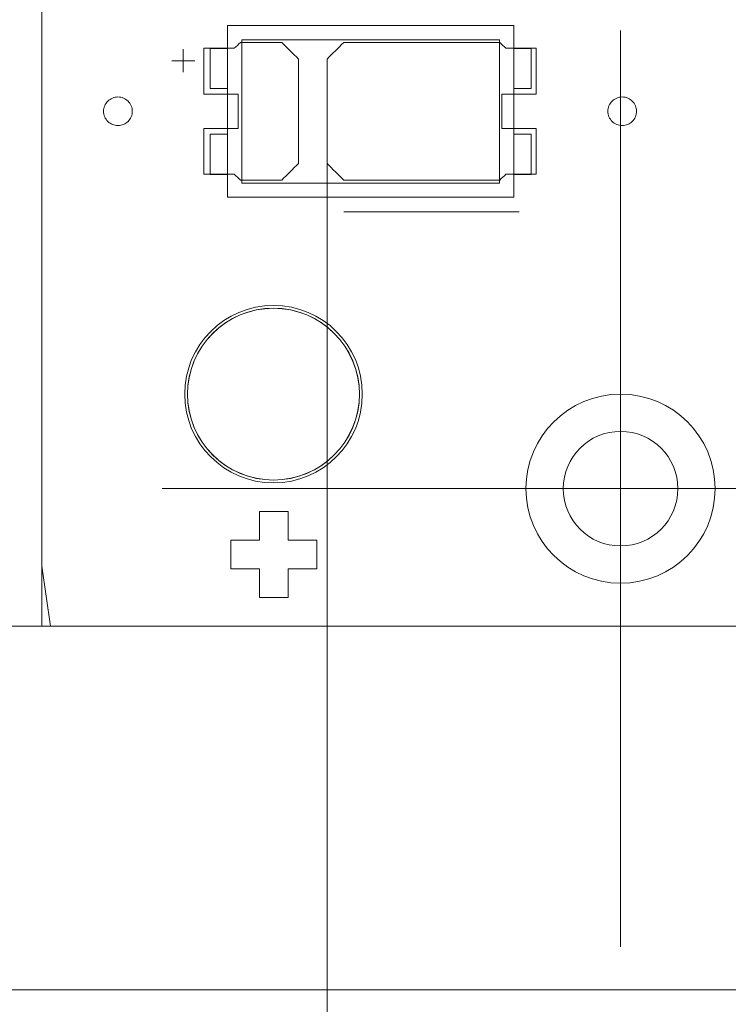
# Model space of a CAD drawing. Header units: inches. Extents: x 513 to 854, y 267 to 501.
# Tile 67 of 214: x 529 to 541, y 444 to 461. Entities that reach past the tile are written whole.
import ezdxf

# ---------------------------------------------------------------- set-up
doc = ezdxf.new("R2010")
doc.units = ezdxf.units.IN
doc.header["$MEASUREMENT"] = 0
for name, pattern in [('AI-Linetype-3', [47.5, 22, -8.5, 8.5, -8.5]), ('AI-Linetype-32', [25.719999, 12.86, -12.86]), ('AI-Linetype-4', [47.5, 22, -8.5, 8.5, -8.5])]:
    doc.linetypes.add(name, pattern=pattern)
doc.layers.add('1', color=7, linetype='Continuous')

# ---------------------------------------------------------------- blocks, each defined once
blk = doc.blocks.new('block 5')
at = {"layer": '1', "color": 8, "lineweight": 18, "true_color": 0x808080}
blk.add_lwpolyline([(522.61, 444.312), (810.31, 444.312)], dxfattribs=at)
blk = doc.blocks.new('block 179')
at = {"layer": '1', "color": 155, "lineweight": 18, "true_color": 0x4c7299}
blk.add_lwpolyline([(531.9, 460.048), (531.9, 460.748)], dxfattribs=at)
blk = doc.blocks.new('block 180')
at = {"layer": '1', "color": 155, "lineweight": 18, "true_color": 0x4c7299}
blk.add_lwpolyline([(537.2, 460.048), (537.5, 460.048)], dxfattribs=at)
blk = doc.blocks.new('block 181')
at = {"layer": '1', "color": 155, "lineweight": 18, "true_color": 0x4c7299}
blk.add_lwpolyline([(531.9, 458.548), (532.2, 458.548)], dxfattribs=at)
blk = doc.blocks.new('block 182')
at = {"layer": '1', "color": 155, "lineweight": 18, "true_color": 0x4c7299}
blk.add_lwpolyline([(532.2, 460.048), (531.9, 460.048)], dxfattribs=at)
blk = doc.blocks.new('block 183')
at = {"layer": '1', "color": 155, "lineweight": 18, "true_color": 0x4c7299}
blk.add_lwpolyline([(537.5, 458.548), (537.2, 458.548)], dxfattribs=at)
blk = doc.blocks.new('block 184')
at = {"layer": '1', "color": 155, "lineweight": 18, "true_color": 0x4c7299}
blk.add_lwpolyline([(532.2, 459.248), (531.9, 459.248)], dxfattribs=at)
blk = doc.blocks.new('block 354')
at = {"layer": '1', "color": 155, "lineweight": 18, "true_color": 0x4c7299}
blk.add_lwpolyline([(537.2, 459.248), (537.5, 459.248)], dxfattribs=at)
blk = doc.blocks.new('block 388')
at = {"layer": '1', "color": 155, "lineweight": 18, "true_color": 0x4c7299}
blk.add_lwpolyline([(532.45, 460.898), (536.95, 460.898)], dxfattribs=at)
blk = doc.blocks.new('block 389')
at = {"layer": '1', "color": 155, "lineweight": 18, "true_color": 0x4c7299}
blk.add_lwpolyline([(536.95, 458.398), (532.45, 458.398)], dxfattribs=at)
blk = doc.blocks.new('block 390')
at = {"layer": '1', "color": 155, "lineweight": 18, "true_color": 0x4c7299}
blk.add_lwpolyline([(537.2, 458.148), (537.2, 461.148)], dxfattribs=at)
blk = doc.blocks.new('block 391')
at = {"layer": '1', "color": 155, "lineweight": 18, "true_color": 0x4c7299}
blk.add_lwpolyline([(536.95, 460.898), (536.95, 458.398)], dxfattribs=at)
blk = doc.blocks.new('block 392')
at = {"layer": '1', "color": 155, "lineweight": 18, "true_color": 0x4c7299}
blk.add_lwpolyline([(537.2, 461.148), (532.2, 461.148)], dxfattribs=at)
blk = doc.blocks.new('block 393')
at = {"layer": '1', "color": 155, "lineweight": 18, "true_color": 0x4c7299}
blk.add_lwpolyline([(532.2, 458.148), (537.2, 458.148)], dxfattribs=at)
blk = doc.blocks.new('block 395')
at = {"layer": '1', "color": 155, "lineweight": 18, "true_color": 0x4c7299}
blk.add_lwpolyline([(531.9, 459.248), (531.9, 458.548)], dxfattribs=at)
blk = doc.blocks.new('block 396')
at = {"layer": '1', "color": 155, "lineweight": 18, "true_color": 0x4c7299}
blk.add_lwpolyline([(532.2, 461.148), (532.2, 458.148)], dxfattribs=at)
blk = doc.blocks.new('block 397')
at = {"layer": '1', "color": 155, "lineweight": 18, "true_color": 0x4c7299}
blk.add_lwpolyline([(537.5, 459.248), (537.5, 458.548)], dxfattribs=at)
blk = doc.blocks.new('block 398')
at = {"layer": '1', "color": 155, "lineweight": 18, "true_color": 0x4c7299}
blk.add_lwpolyline([(532.45, 458.398), (532.45, 460.898)], dxfattribs=at)
blk = doc.blocks.new('block 399')
at = {"layer": '1', "color": 155, "lineweight": 18, "true_color": 0x4c7299}
blk.add_lwpolyline([(531.9, 460.748), (532.2, 460.748)], dxfattribs=at)
blk = doc.blocks.new('block 400')
at = {"layer": '1', "color": 155, "lineweight": 18, "true_color": 0x4c7299}
blk.add_lwpolyline([(537.5, 460.048), (537.5, 460.748)], dxfattribs=at)
blk = doc.blocks.new('block 564')
at = {"layer": '1', "color": 155, "lineweight": 18, "true_color": 0x4c7299}
blk.add_lwpolyline([(537.5, 460.748), (537.2, 460.748)], dxfattribs=at)
blk = doc.blocks.new('block 1350')
at = {"layer": '1', "color": 18, "lineweight": 13, "true_color": 0x4c0000}
blk.add_lwpolyline([(528.96, 450.662), (528.96, 468.66)], dxfattribs=at)
blk = doc.blocks.new('block 1355')
at = {"layer": '1', "color": 18, "lineweight": 13, "true_color": 0x4c0000}
blk.add_lwpolyline([(528.96, 450.662), (528.96, 468.66)], dxfattribs=at)
blk = doc.blocks.new('block 1392')
at = {"layer": '1', "color": 18, "lineweight": 13, "true_color": 0x4c0000}
blk.add_lwpolyline([(543.838, 450.662), (528.96, 450.662)], dxfattribs=at)
blk = doc.blocks.new('block 1396')
at = {"layer": '1', "color": 18, "lineweight": 13, "true_color": 0x4c0000}
blk.add_lwpolyline([(537.289, 457.897), (534.229, 457.897)], dxfattribs=at)
blk = doc.blocks.new('block 1409')
at = {"layer": '1', "color": 18, "lineweight": 13, "true_color": 0x4c0000}
blk.add_lwpolyline([(543.838, 450.662), (528.96, 450.662)], dxfattribs=at)
blk = doc.blocks.new('block 1413')
at = {"layer": '1', "color": 18, "lineweight": 13, "true_color": 0x4c0000}
blk.add_lwpolyline([(537.289, 457.897), (534.229, 457.897)], dxfattribs=at)
blk = doc.blocks.new('block 1503')
at = {"layer": '1', "color": 18, "lineweight": 13, "true_color": 0x4c0000}
blk.add_lwpolyline([(531.229, 460.531), (531.629, 460.531)], dxfattribs=at)
blk = doc.blocks.new('block 1504')
at = {"layer": '1', "color": 18, "lineweight": 13, "true_color": 0x4c0000}
blk.add_lwpolyline([(531.428, 460.332), (531.428, 460.732)], dxfattribs=at)
blk = doc.blocks.new('block 1547')
at = {"layer": '1', "color": 18, "lineweight": 13, "true_color": 0x4c0000}
blk.add_lwpolyline([(531.428, 460.332), (531.428, 460.732)], dxfattribs=at)
blk = doc.blocks.new('block 1569')
at = {"layer": '1', "color": 18, "lineweight": 13, "true_color": 0x4c0000}
blk.add_lwpolyline([(531.229, 460.531), (531.629, 460.531)], dxfattribs=at)
blk = doc.blocks.new('block 4386')
at = {"layer": '1', "color": 8, "linetype": 'AI-Linetype-3', "lineweight": 13, "true_color": 0x808080}
blk.add_lwpolyline([(531.06, 453.062), (547.06, 453.062)], dxfattribs=at)
blk = doc.blocks.new('block 4387')
at = {"layer": '1', "color": 8, "linetype": 'AI-Linetype-4', "lineweight": 13, "true_color": 0x808080}
blk.add_lwpolyline([(539.06, 445.062), (539.06, 461.062)], dxfattribs=at)
blk = doc.blocks.new('block 4415')
at = {"layer": '1', "color": 193, "linetype": 'AI-Linetype-32', "lineweight": 18, "true_color": 0x9966cc}
blk.add_lwpolyline([(528.96, 450.662), (520.935, 450.662)], dxfattribs=at)
blk = doc.blocks.new('block 4422')
at = {"layer": '1', "color": 155, "lineweight": 18, "true_color": 0x4c7299}
blk.add_open_spline([(538.06, 453.062), (538.06, 453.614), (538.508, 454.062), (539.06, 454.062), (539.613, 454.062), (540.06, 453.614), (540.06, 453.062), (540.06, 452.509), (539.613, 452.062), (539.06, 452.062), (538.508, 452.062), (538.06, 452.509), (538.06, 453.062)], degree=3, knots=[0, 0, 0, 0, 1, 1, 1, 2, 2, 2, 3, 3, 3, 4, 4, 4, 4], dxfattribs=at)
blk = doc.blocks.new('block 4469')
at = {"layer": '1', "color": 18, "lineweight": 18, "true_color": 0x4c0000}
blk.add_open_spline([(531.504, 454.712), (531.504, 455.54), (532.175, 456.212), (533.004, 456.212), (533.832, 456.212), (534.504, 455.54), (534.504, 454.712), (534.504, 453.883), (533.832, 453.212), (533.004, 453.212), (532.175, 453.212), (531.504, 453.883), (531.504, 454.712)], degree=3, knots=[0, 0, 0, 0, 1, 1, 1, 2, 2, 2, 3, 3, 3, 4, 4, 4, 4], dxfattribs=at)
blk = doc.blocks.new('block 4470')
at = {"layer": '1', "color": 18, "lineweight": 18, "true_color": 0x4c0000}
blk.add_open_spline([(531.454, 454.712), (531.454, 455.568), (532.148, 456.262), (533.004, 456.262), (533.86, 456.262), (534.554, 455.568), (534.554, 454.712), (534.554, 453.856), (533.86, 453.162), (533.004, 453.162), (532.148, 453.162), (531.454, 453.856), (531.454, 454.712)], degree=3, knots=[0, 0, 0, 0, 1, 1, 1, 2, 2, 2, 3, 3, 3, 4, 4, 4, 4], dxfattribs=at)
blk = doc.blocks.new('block 4471')
at = {"layer": '1', "color": 18, "lineweight": 18, "true_color": 0x4c0000}
blk.add_open_spline([(538.06, 453.062), (538.06, 453.614), (538.508, 454.062), (539.06, 454.062), (539.613, 454.062), (540.06, 453.614), (540.06, 453.062), (540.06, 452.509), (539.613, 452.062), (539.06, 452.062), (538.508, 452.062), (538.06, 452.509), (538.06, 453.062)], degree=3, knots=[0, 0, 0, 0, 1, 1, 1, 2, 2, 2, 3, 3, 3, 4, 4, 4, 4], dxfattribs=at)
blk = doc.blocks.new('block 4472')
at = {"layer": '1', "color": 18, "lineweight": 18, "true_color": 0x4c0000}
blk.add_open_spline([(537.41, 453.062), (537.41, 453.973), (538.149, 454.712), (539.06, 454.712), (539.972, 454.712), (540.71, 453.973), (540.71, 453.062), (540.71, 452.15), (539.972, 451.412), (539.06, 451.412), (538.149, 451.412), (537.41, 452.15), (537.41, 453.062)], degree=3, knots=[0, 0, 0, 0, 1, 1, 1, 2, 2, 2, 3, 3, 3, 4, 4, 4, 4], dxfattribs=at)
blk = doc.blocks.new('block 4473')
at = {"layer": '1', "color": 18, "lineweight": 13, "true_color": 0x4c0000}
blk.add_open_spline([(538.06, 453.062), (538.06, 453.614), (538.508, 454.062), (539.06, 454.062), (539.613, 454.062), (540.06, 453.614), (540.06, 453.062), (540.06, 452.509), (539.613, 452.062), (539.06, 452.062), (538.508, 452.062), (538.06, 452.509), (538.06, 453.062)], degree=3, knots=[0, 0, 0, 0, 1, 1, 1, 2, 2, 2, 3, 3, 3, 4, 4, 4, 4], dxfattribs=at)
blk = doc.blocks.new('block 4474')
at = {"layer": '1', "color": 18, "lineweight": 13, "true_color": 0x4c0000}
blk.add_open_spline([(531.504, 454.712), (531.504, 455.54), (532.175, 456.212), (533.004, 456.212), (533.832, 456.212), (534.504, 455.54), (534.504, 454.712), (534.504, 453.883), (533.832, 453.212), (533.004, 453.212), (532.175, 453.212), (531.504, 453.883), (531.504, 454.712)], degree=3, knots=[0, 0, 0, 0, 1, 1, 1, 2, 2, 2, 3, 3, 3, 4, 4, 4, 4], dxfattribs=at)
blk = doc.blocks.new('block 4475')
at = {"layer": '1', "color": 18, "lineweight": 13, "true_color": 0x4c0000}
blk.add_open_spline([(531.454, 454.712), (531.454, 455.568), (532.148, 456.262), (533.004, 456.262), (533.86, 456.262), (534.554, 455.568), (534.554, 454.712), (534.554, 453.856), (533.86, 453.162), (533.004, 453.162), (532.148, 453.162), (531.454, 453.856), (531.454, 454.712)], degree=3, knots=[0, 0, 0, 0, 1, 1, 1, 2, 2, 2, 3, 3, 3, 4, 4, 4, 4], dxfattribs=at)
blk = doc.blocks.new('block 4476')
at = {"layer": '1', "color": 18, "lineweight": 13, "true_color": 0x4c0000}
blk.add_open_spline([(537.41, 453.062), (537.41, 453.973), (538.149, 454.712), (539.06, 454.712), (539.972, 454.712), (540.71, 453.973), (540.71, 453.062), (540.71, 452.15), (539.972, 451.412), (539.06, 451.412), (538.149, 451.412), (537.41, 452.15), (537.41, 453.062)], degree=3, knots=[0, 0, 0, 0, 1, 1, 1, 2, 2, 2, 3, 3, 3, 4, 4, 4, 4], dxfattribs=at)
blk = doc.blocks.new('block 4912')
at = {"layer": '1', "color": 155, "lineweight": 18, "true_color": 0x4c7299}
blk.add_lwpolyline([(528.96, 450.662), (528.96, 468.66)], dxfattribs=at)
blk = doc.blocks.new('block 4914')
at = {"layer": '1', "color": 155, "lineweight": 18, "true_color": 0x4c7299}
blk.add_lwpolyline([(543.838, 450.662), (528.96, 450.662)], dxfattribs=at)
blk = doc.blocks.new('block 4948')
at = {"layer": '1', "color": 18, "lineweight": 13, "true_color": 0x4c0000}
blk.add_open_spline([(537.589, 459.95), (537.589, 460.217), (537.589, 460.483), (537.589, 460.75), (537.413, 460.75), (537.236, 460.75), (537.059, 460.75), (537.023, 460.783), (536.988, 460.817), (536.952, 460.85), (536.044, 460.85), (535.137, 460.85), (534.229, 460.85), (534.132, 460.754), (534.036, 460.658), (533.939, 460.562), (533.939, 459.954), (533.939, 459.346), (533.939, 458.738), (534.036, 458.642), (534.132, 458.546), (534.229, 458.45), (535.137, 458.45), (536.044, 458.45), (536.952, 458.45), (536.988, 458.483), (537.023, 458.517), (537.059, 458.55), (537.236, 458.55), (537.413, 458.55), (537.589, 458.55), (537.589, 458.817), (537.589, 459.083), (537.589, 459.35), (537.389, 459.35), (537.189, 459.35), (536.989, 459.35), (536.989, 459.55), (536.989, 459.75), (536.989, 459.95), (537.189, 459.95), (537.389, 459.95), (537.589, 459.95)], degree=3, knots=[0, 0, 0, 0, 1, 1, 1, 2, 2, 2, 3, 3, 3, 4, 4, 4, 5, 5, 5, 6, 6, 6, 7, 7, 7, 8, 8, 8, 9, 9, 9, 10, 10, 10, 11, 11, 11, 12, 12, 12, 13, 13, 13, 14, 14, 14, 14], dxfattribs=at)
blk = doc.blocks.new('block 4949')
at = {"layer": '1', "color": 18, "lineweight": 18, "true_color": 0x4c0000}
blk.add_lwpolyline([(553.558, 450.662), (551.158, 450.662), (548.759, 450.662), (548.338, 450.841), (548.313, 451.446), (547.786, 452.588), (546.764, 453.258), (545.504, 453.285), (544.455, 452.66), (543.879, 451.54), (543.838, 450.933), (543.509, 450.662), (542.309, 450.662), (539.91, 450.662), (535.11, 450.662), (530.31, 450.662), (529.11, 450.662), (528.96, 451.711), (528.96, 454.111), (528.96, 463.71)], dxfattribs=at)
blk = doc.blocks.new('block 4950')
at = {"layer": '1', "color": 18, "lineweight": 18, "true_color": 0x4c0000}
blk.add_lwpolyline([(530.039, 459.65), (530.04, 459.674), (530.044, 459.698), (530.05, 459.721), (530.058, 459.745), (530.069, 459.768), (530.082, 459.789), (530.097, 459.809), (530.113, 459.828), (530.132, 459.844), (530.151, 459.858), (530.171, 459.87), (530.193, 459.881), (530.216, 459.889), (530.24, 459.895), (530.264, 459.899), (530.289, 459.9), (530.314, 459.899), (530.339, 459.895), (530.363, 459.889), (530.386, 459.881), (530.408, 459.87), (530.428, 459.858), (530.447, 459.844), (530.465, 459.828), (530.482, 459.809), (530.497, 459.789), (530.51, 459.768), (530.521, 459.745), (530.529, 459.721), (530.535, 459.698), (530.538, 459.674), (530.539, 459.65), (530.538, 459.626), (530.535, 459.602), (530.529, 459.578), (530.521, 459.555), (530.51, 459.532), (530.497, 459.511), (530.482, 459.491), (530.465, 459.472), (530.447, 459.456), (530.428, 459.442), (530.408, 459.429), (530.386, 459.419), (530.363, 459.411), (530.339, 459.405), (530.314, 459.401), (530.289, 459.4), (530.264, 459.401), (530.24, 459.405), (530.216, 459.411), (530.193, 459.419), (530.171, 459.429), (530.151, 459.442), (530.132, 459.456), (530.113, 459.472), (530.097, 459.491), (530.082, 459.511), (530.069, 459.532), (530.058, 459.555), (530.05, 459.578), (530.044, 459.602), (530.04, 459.626), (530.039, 459.65)], dxfattribs=at)
blk = doc.blocks.new('block 4951')
at = {"layer": '1', "color": 18, "lineweight": 18, "true_color": 0x4c0000}
blk.add_lwpolyline([(538.839, 459.65), (538.84, 459.674), (538.844, 459.698), (538.85, 459.721), (538.858, 459.745), (538.869, 459.768), (538.882, 459.789), (538.897, 459.809), (538.913, 459.828), (538.932, 459.844), (538.951, 459.858), (538.971, 459.87), (538.993, 459.881), (539.016, 459.889), (539.04, 459.895), (539.064, 459.899), (539.089, 459.9), (539.114, 459.899), (539.139, 459.895), (539.163, 459.889), (539.186, 459.881), (539.208, 459.87), (539.228, 459.858), (539.247, 459.844), (539.265, 459.828), (539.282, 459.809), (539.297, 459.789), (539.31, 459.768), (539.321, 459.745), (539.329, 459.721), (539.335, 459.698), (539.338, 459.674), (539.339, 459.65), (539.338, 459.626), (539.335, 459.602), (539.329, 459.578), (539.321, 459.555), (539.31, 459.532), (539.297, 459.511), (539.282, 459.491), (539.265, 459.472), (539.247, 459.456), (539.228, 459.442), (539.208, 459.429), (539.186, 459.419), (539.163, 459.411), (539.139, 459.405), (539.114, 459.401), (539.089, 459.4), (539.064, 459.401), (539.04, 459.405), (539.016, 459.411), (538.993, 459.419), (538.971, 459.429), (538.951, 459.442), (538.932, 459.456), (538.913, 459.472), (538.897, 459.491), (538.882, 459.511), (538.869, 459.532), (538.858, 459.555), (538.85, 459.578), (538.844, 459.602), (538.84, 459.626), (538.839, 459.65)], dxfattribs=at)
blk = doc.blocks.new('block 4952')
at = {"layer": '1', "color": 18, "lineweight": 18, "true_color": 0x4c0000}
blk.add_open_spline([(537.589, 459.95), (537.589, 460.217), (537.589, 460.483), (537.589, 460.75), (537.413, 460.75), (537.236, 460.75), (537.059, 460.75), (537.023, 460.783), (536.988, 460.817), (536.952, 460.85), (536.044, 460.85), (535.137, 460.85), (534.229, 460.85), (534.132, 460.754), (534.036, 460.658), (533.939, 460.562), (533.939, 459.954), (533.939, 459.346), (533.939, 458.738), (534.036, 458.642), (534.132, 458.546), (534.229, 458.45), (535.137, 458.45), (536.044, 458.45), (536.952, 458.45), (536.988, 458.483), (537.023, 458.517), (537.059, 458.55), (537.236, 458.55), (537.413, 458.55), (537.589, 458.55), (537.589, 458.817), (537.589, 459.083), (537.589, 459.35), (537.389, 459.35), (537.189, 459.35), (536.989, 459.35), (536.989, 459.55), (536.989, 459.75), (536.989, 459.95), (537.189, 459.95), (537.389, 459.95), (537.589, 459.95)], degree=3, knots=[0, 0, 0, 0, 1, 1, 1, 2, 2, 2, 3, 3, 3, 4, 4, 4, 5, 5, 5, 6, 6, 6, 7, 7, 7, 8, 8, 8, 9, 9, 9, 10, 10, 10, 11, 11, 11, 12, 12, 12, 13, 13, 13, 14, 14, 14, 14], dxfattribs=at)
blk = doc.blocks.new('block 4953')
at = {"layer": '1', "color": 18, "lineweight": 18, "true_color": 0x4c0000}
blk.add_open_spline([(537.589, 459.95), (537.589, 460.217), (537.589, 460.483), (537.589, 460.75), (537.413, 460.75), (537.236, 460.75), (537.059, 460.75), (537.023, 460.783), (536.988, 460.817), (536.952, 460.85), (536.044, 460.85), (535.137, 460.85), (534.229, 460.85), (534.132, 460.754), (534.036, 460.658), (533.939, 460.562), (533.939, 459.954), (533.939, 459.346), (533.939, 458.738), (534.036, 458.642), (534.132, 458.546), (534.229, 458.45), (535.137, 458.45), (536.044, 458.45), (536.952, 458.45), (536.988, 458.483), (537.023, 458.517), (537.059, 458.55), (537.236, 458.55), (537.413, 458.55), (537.589, 458.55), (537.589, 458.817), (537.589, 459.083), (537.589, 459.35), (537.389, 459.35), (537.189, 459.35), (536.989, 459.35), (536.989, 459.55), (536.989, 459.75), (536.989, 459.95), (537.189, 459.95), (537.389, 459.95), (537.589, 459.95)], degree=3, knots=[0, 0, 0, 0, 1, 1, 1, 2, 2, 2, 3, 3, 3, 4, 4, 4, 5, 5, 5, 6, 6, 6, 7, 7, 7, 8, 8, 8, 9, 9, 9, 10, 10, 10, 11, 11, 11, 12, 12, 12, 13, 13, 13, 14, 14, 14, 14], dxfattribs=at)
blk = doc.blocks.new('block 4954')
at = {"layer": '1', "color": 18, "lineweight": 18, "true_color": 0x4c0000}
blk.add_open_spline([(533.15, 460.85), (533.246, 460.754), (533.343, 460.658), (533.439, 460.562), (533.439, 459.954), (533.439, 459.346), (533.439, 458.738), (533.343, 458.642), (533.246, 458.546), (533.15, 458.45), (532.909, 458.45), (532.668, 458.45), (532.427, 458.45), (532.391, 458.483), (532.355, 458.517), (532.32, 458.55), (532.143, 458.55), (531.966, 458.55), (531.789, 458.55), (531.789, 458.817), (531.789, 459.083), (531.789, 459.35), (531.989, 459.35), (532.189, 459.35), (532.389, 459.35), (532.389, 459.55), (532.389, 459.75), (532.389, 459.95), (532.189, 459.95), (531.989, 459.95), (531.789, 459.95), (531.789, 460.217), (531.789, 460.483), (531.789, 460.75), (531.966, 460.75), (532.143, 460.75), (532.32, 460.75), (532.355, 460.783), (532.391, 460.817), (532.427, 460.85), (532.668, 460.85), (532.909, 460.85), (533.15, 460.85)], degree=3, knots=[0, 0, 0, 0, 1, 1, 1, 2, 2, 2, 3, 3, 3, 4, 4, 4, 5, 5, 5, 6, 6, 6, 7, 7, 7, 8, 8, 8, 9, 9, 9, 10, 10, 10, 11, 11, 11, 12, 12, 12, 13, 13, 13, 14, 14, 14, 14], dxfattribs=at)
blk = doc.blocks.new('block 4955')
at = {"layer": '1', "color": 18, "lineweight": 18, "true_color": 0x4c0000}
blk.add_open_spline([(533.15, 460.85), (533.246, 460.754), (533.343, 460.658), (533.439, 460.562), (533.439, 459.954), (533.439, 459.346), (533.439, 458.738), (533.343, 458.642), (533.246, 458.546), (533.15, 458.45), (532.909, 458.45), (532.668, 458.45), (532.427, 458.45), (532.391, 458.483), (532.355, 458.517), (532.32, 458.55), (532.143, 458.55), (531.966, 458.55), (531.789, 458.55), (531.789, 458.817), (531.789, 459.083), (531.789, 459.35), (531.989, 459.35), (532.189, 459.35), (532.389, 459.35), (532.389, 459.55), (532.389, 459.75), (532.389, 459.95), (532.189, 459.95), (531.989, 459.95), (531.789, 459.95), (531.789, 460.217), (531.789, 460.483), (531.789, 460.75), (531.966, 460.75), (532.143, 460.75), (532.32, 460.75), (532.355, 460.783), (532.391, 460.817), (532.427, 460.85), (532.668, 460.85), (532.909, 460.85), (533.15, 460.85)], degree=3, knots=[0, 0, 0, 0, 1, 1, 1, 2, 2, 2, 3, 3, 3, 4, 4, 4, 5, 5, 5, 6, 6, 6, 7, 7, 7, 8, 8, 8, 9, 9, 9, 10, 10, 10, 11, 11, 11, 12, 12, 12, 13, 13, 13, 14, 14, 14, 14], dxfattribs=at)
blk = doc.blocks.new('block 5118')
at = {"layer": '1', "color": 18, "lineweight": 13, "true_color": 0x4c0000}
blk.add_lwpolyline([(538.839, 459.65), (538.84, 459.674), (538.844, 459.698), (538.85, 459.721), (538.858, 459.745), (538.869, 459.768), (538.882, 459.789), (538.897, 459.809), (538.913, 459.828), (538.932, 459.844), (538.951, 459.858), (538.971, 459.87), (538.993, 459.881), (539.016, 459.889), (539.04, 459.895), (539.064, 459.899), (539.089, 459.9), (539.114, 459.899), (539.139, 459.895), (539.163, 459.889), (539.186, 459.881), (539.208, 459.87), (539.228, 459.858), (539.247, 459.844), (539.265, 459.828), (539.282, 459.809), (539.297, 459.789), (539.31, 459.768), (539.321, 459.745), (539.329, 459.721), (539.335, 459.698), (539.338, 459.674), (539.339, 459.65), (539.338, 459.626), (539.335, 459.602), (539.329, 459.578), (539.321, 459.555), (539.31, 459.532), (539.297, 459.511), (539.282, 459.491), (539.265, 459.472), (539.247, 459.456), (539.228, 459.442), (539.208, 459.429), (539.186, 459.419), (539.163, 459.411), (539.139, 459.405), (539.114, 459.401), (539.089, 459.4), (539.064, 459.401), (539.04, 459.405), (539.016, 459.411), (538.993, 459.419), (538.971, 459.429), (538.951, 459.442), (538.932, 459.456), (538.913, 459.472), (538.897, 459.491), (538.882, 459.511), (538.869, 459.532), (538.858, 459.555), (538.85, 459.578), (538.844, 459.602), (538.84, 459.626), (538.839, 459.65)], dxfattribs=at)
blk = doc.blocks.new('block 5141')
at = {"layer": '1', "color": 18, "lineweight": 13, "true_color": 0x4c0000}
blk.add_lwpolyline([(530.039, 459.65), (530.04, 459.674), (530.044, 459.698), (530.05, 459.721), (530.058, 459.745), (530.069, 459.768), (530.082, 459.789), (530.097, 459.809), (530.113, 459.828), (530.132, 459.844), (530.151, 459.858), (530.171, 459.87), (530.193, 459.881), (530.216, 459.889), (530.24, 459.895), (530.264, 459.899), (530.289, 459.9), (530.314, 459.899), (530.339, 459.895), (530.363, 459.889), (530.386, 459.881), (530.408, 459.87), (530.428, 459.858), (530.447, 459.844), (530.465, 459.828), (530.482, 459.809), (530.497, 459.789), (530.51, 459.768), (530.521, 459.745), (530.529, 459.721), (530.535, 459.698), (530.538, 459.674), (530.539, 459.65), (530.538, 459.626), (530.535, 459.602), (530.529, 459.578), (530.521, 459.555), (530.51, 459.532), (530.497, 459.511), (530.482, 459.491), (530.465, 459.472), (530.447, 459.456), (530.428, 459.442), (530.408, 459.429), (530.386, 459.419), (530.363, 459.411), (530.339, 459.405), (530.314, 459.401), (530.289, 459.4), (530.264, 459.401), (530.24, 459.405), (530.216, 459.411), (530.193, 459.419), (530.171, 459.429), (530.151, 459.442), (530.132, 459.456), (530.113, 459.472), (530.097, 459.491), (530.082, 459.511), (530.069, 459.532), (530.058, 459.555), (530.05, 459.578), (530.044, 459.602), (530.04, 459.626), (530.039, 459.65)], dxfattribs=at)
blk = doc.blocks.new('block 5164')
at = {"layer": '1', "color": 18, "lineweight": 13, "true_color": 0x4c0000}
blk.add_lwpolyline([(553.558, 450.662), (551.158, 450.662), (548.759, 450.662), (548.338, 450.841), (548.313, 451.446), (547.786, 452.588), (546.764, 453.258), (545.504, 453.285), (544.455, 452.66), (543.879, 451.54), (543.838, 450.933), (543.509, 450.662), (542.309, 450.662), (539.91, 450.662), (535.11, 450.662), (530.31, 450.662), (529.11, 450.662), (528.96, 451.711), (528.96, 454.111), (528.96, 463.71)], dxfattribs=at)
blk = doc.blocks.new('block 5169')
at = {"layer": '1', "color": 18, "lineweight": 13, "true_color": 0x4c0000}
blk.add_open_spline([(533.15, 460.85), (533.246, 460.754), (533.343, 460.658), (533.439, 460.562), (533.439, 459.954), (533.439, 459.346), (533.439, 458.738), (533.343, 458.642), (533.246, 458.546), (533.15, 458.45), (532.909, 458.45), (532.668, 458.45), (532.427, 458.45), (532.391, 458.483), (532.355, 458.517), (532.32, 458.55), (532.143, 458.55), (531.966, 458.55), (531.789, 458.55), (531.789, 458.817), (531.789, 459.083), (531.789, 459.35), (531.989, 459.35), (532.189, 459.35), (532.389, 459.35), (532.389, 459.55), (532.389, 459.75), (532.389, 459.95), (532.189, 459.95), (531.989, 459.95), (531.789, 459.95), (531.789, 460.217), (531.789, 460.483), (531.789, 460.75), (531.966, 460.75), (532.143, 460.75), (532.32, 460.75), (532.355, 460.783), (532.391, 460.817), (532.427, 460.85), (532.668, 460.85), (532.909, 460.85), (533.15, 460.85)], degree=3, knots=[0, 0, 0, 0, 1, 1, 1, 2, 2, 2, 3, 3, 3, 4, 4, 4, 5, 5, 5, 6, 6, 6, 7, 7, 7, 8, 8, 8, 9, 9, 9, 10, 10, 10, 11, 11, 11, 12, 12, 12, 13, 13, 13, 14, 14, 14, 14], dxfattribs=at)
blk = doc.blocks.new('block 5203')
at = {"layer": '1', "color": 18, "lineweight": 13, "true_color": 0x4c0000}
blk.add_open_spline([(537.589, 459.95), (537.589, 460.217), (537.589, 460.483), (537.589, 460.75), (537.413, 460.75), (537.236, 460.75), (537.059, 460.75), (537.023, 460.783), (536.988, 460.817), (536.952, 460.85), (536.044, 460.85), (535.137, 460.85), (534.229, 460.85), (534.132, 460.754), (534.036, 460.658), (533.939, 460.562), (533.939, 459.954), (533.939, 459.346), (533.939, 458.738), (534.036, 458.642), (534.132, 458.546), (534.229, 458.45), (535.137, 458.45), (536.044, 458.45), (536.952, 458.45), (536.988, 458.483), (537.023, 458.517), (537.059, 458.55), (537.236, 458.55), (537.413, 458.55), (537.589, 458.55), (537.589, 458.817), (537.589, 459.083), (537.589, 459.35), (537.389, 459.35), (537.189, 459.35), (536.989, 459.35), (536.989, 459.55), (536.989, 459.75), (536.989, 459.95), (537.189, 459.95), (537.389, 459.95), (537.589, 459.95)], degree=3, knots=[0, 0, 0, 0, 1, 1, 1, 2, 2, 2, 3, 3, 3, 4, 4, 4, 5, 5, 5, 6, 6, 6, 7, 7, 7, 8, 8, 8, 9, 9, 9, 10, 10, 10, 11, 11, 11, 12, 12, 12, 13, 13, 13, 14, 14, 14, 14], dxfattribs=at)
blk = doc.blocks.new('block 5224')
at = {"layer": '1', "color": 18, "lineweight": 13, "true_color": 0x4c0000}
blk.add_open_spline([(533.15, 460.85), (533.246, 460.754), (533.343, 460.658), (533.439, 460.562), (533.439, 459.954), (533.439, 459.346), (533.439, 458.738), (533.343, 458.642), (533.246, 458.546), (533.15, 458.45), (532.909, 458.45), (532.668, 458.45), (532.427, 458.45), (532.391, 458.483), (532.355, 458.517), (532.32, 458.55), (532.143, 458.55), (531.966, 458.55), (531.789, 458.55), (531.789, 458.817), (531.789, 459.083), (531.789, 459.35), (531.989, 459.35), (532.189, 459.35), (532.389, 459.35), (532.389, 459.55), (532.389, 459.75), (532.389, 459.95), (532.189, 459.95), (531.989, 459.95), (531.789, 459.95), (531.789, 460.217), (531.789, 460.483), (531.789, 460.75), (531.966, 460.75), (532.143, 460.75), (532.32, 460.75), (532.355, 460.783), (532.391, 460.817), (532.427, 460.85), (532.668, 460.85), (532.909, 460.85), (533.15, 460.85)], degree=3, knots=[0, 0, 0, 0, 1, 1, 1, 2, 2, 2, 3, 3, 3, 4, 4, 4, 5, 5, 5, 6, 6, 6, 7, 7, 7, 8, 8, 8, 9, 9, 9, 10, 10, 10, 11, 11, 11, 12, 12, 12, 13, 13, 13, 14, 14, 14, 14], dxfattribs=at)
blk = doc.blocks.new('block 5308')
at = {"layer": '1', "color": 18, "lineweight": 18, "true_color": 0x4c0000}
blk.add_open_spline([(532.76, 452.662), (532.76, 452.495), (532.76, 452.328), (532.76, 452.162), (532.594, 452.162), (532.427, 452.162), (532.26, 452.162), (532.26, 451.995), (532.26, 451.828), (532.26, 451.662), (532.427, 451.662), (532.594, 451.662), (532.76, 451.662), (532.76, 451.495), (532.76, 451.328), (532.76, 451.162), (532.927, 451.162), (533.094, 451.162), (533.26, 451.162), (533.26, 451.328), (533.26, 451.495), (533.26, 451.662), (533.427, 451.662), (533.594, 451.662), (533.76, 451.662), (533.76, 451.828), (533.76, 451.995), (533.76, 452.162), (533.594, 452.162), (533.427, 452.162), (533.26, 452.162), (533.26, 452.328), (533.26, 452.495), (533.26, 452.662), (533.094, 452.662), (532.927, 452.662), (532.76, 452.662)], degree=3, knots=[0, 0, 0, 0, 1, 1, 1, 2, 2, 2, 3, 3, 3, 4, 4, 4, 5, 5, 5, 6, 6, 6, 7, 7, 7, 8, 8, 8, 9, 9, 9, 10, 10, 10, 11, 11, 11, 12, 12, 12, 12], dxfattribs=at)
blk = doc.blocks.new('block 5317')
at = {"layer": '1', "color": 18, "lineweight": 18, "true_color": 0x4c0000}
blk.add_lwpolyline([(531.504, 454.712), (531.51, 454.854), (531.531, 454.997), (531.566, 455.141), (531.616, 455.282), (531.68, 455.418), (531.758, 455.547), (531.847, 455.667), (531.948, 455.777), (532.057, 455.875), (532.173, 455.961), (532.295, 456.033), (532.424, 456.095), (532.561, 456.145), (532.705, 456.182), (532.853, 456.204), (533.004, 456.212), (533.154, 456.204), (533.302, 456.182), (533.446, 456.145), (533.583, 456.095), (533.712, 456.033), (533.834, 455.961), (533.95, 455.875), (534.059, 455.777), (534.16, 455.667), (534.249, 455.547), (534.327, 455.418), (534.391, 455.282), (534.441, 455.141), (534.476, 454.997), (534.497, 454.854), (534.504, 454.712), (534.497, 454.569), (534.476, 454.426), (534.441, 454.282), (534.391, 454.142), (534.327, 454.005), (534.249, 453.876), (534.16, 453.756), (534.059, 453.646), (533.95, 453.548), (533.834, 453.462), (533.712, 453.39), (533.583, 453.328), (533.446, 453.278), (533.302, 453.242), (533.154, 453.219), (533.004, 453.212), (532.853, 453.219), (532.705, 453.242), (532.561, 453.278), (532.424, 453.328), (532.295, 453.39), (532.173, 453.462), (532.057, 453.548), (531.948, 453.646), (531.847, 453.756), (531.758, 453.876), (531.68, 454.005), (531.616, 454.142), (531.566, 454.282), (531.531, 454.426), (531.51, 454.569), (531.504, 454.712)], dxfattribs=at)
blk = doc.blocks.new('block 5331')
at = {"layer": '1', "color": 18, "lineweight": 13, "true_color": 0x4c0000}
blk.add_open_spline([(532.76, 452.662), (532.76, 452.495), (532.76, 452.328), (532.76, 452.162), (532.594, 452.162), (532.427, 452.162), (532.26, 452.162), (532.26, 451.995), (532.26, 451.828), (532.26, 451.662), (532.427, 451.662), (532.594, 451.662), (532.76, 451.662), (532.76, 451.495), (532.76, 451.328), (532.76, 451.162), (532.927, 451.162), (533.094, 451.162), (533.26, 451.162), (533.26, 451.328), (533.26, 451.495), (533.26, 451.662), (533.427, 451.662), (533.594, 451.662), (533.76, 451.662), (533.76, 451.828), (533.76, 451.995), (533.76, 452.162), (533.594, 452.162), (533.427, 452.162), (533.26, 452.162), (533.26, 452.328), (533.26, 452.495), (533.26, 452.662), (533.094, 452.662), (532.927, 452.662), (532.76, 452.662)], degree=3, knots=[0, 0, 0, 0, 1, 1, 1, 2, 2, 2, 3, 3, 3, 4, 4, 4, 5, 5, 5, 6, 6, 6, 7, 7, 7, 8, 8, 8, 9, 9, 9, 10, 10, 10, 11, 11, 11, 12, 12, 12, 12], dxfattribs=at)
blk = doc.blocks.new('block 5332')
at = {"layer": '1', "color": 18, "lineweight": 13, "true_color": 0x4c0000}
blk.add_lwpolyline([(531.504, 454.712), (531.51, 454.854), (531.531, 454.997), (531.566, 455.141), (531.616, 455.282), (531.68, 455.418), (531.758, 455.547), (531.847, 455.667), (531.948, 455.777), (532.057, 455.875), (532.173, 455.961), (532.295, 456.033), (532.424, 456.095), (532.561, 456.145), (532.705, 456.182), (532.853, 456.204), (533.004, 456.212), (533.154, 456.204), (533.302, 456.182), (533.446, 456.145), (533.583, 456.095), (533.712, 456.033), (533.834, 455.961), (533.95, 455.875), (534.059, 455.777), (534.16, 455.667), (534.249, 455.547), (534.327, 455.418), (534.391, 455.282), (534.441, 455.141), (534.476, 454.997), (534.497, 454.854), (534.504, 454.712), (534.497, 454.569), (534.476, 454.426), (534.441, 454.282), (534.391, 454.142), (534.327, 454.005), (534.249, 453.876), (534.16, 453.756), (534.059, 453.646), (533.95, 453.548), (533.834, 453.462), (533.712, 453.39), (533.583, 453.328), (533.446, 453.278), (533.302, 453.242), (533.154, 453.219), (533.004, 453.212), (532.853, 453.219), (532.705, 453.242), (532.561, 453.278), (532.424, 453.328), (532.295, 453.39), (532.173, 453.462), (532.057, 453.548), (531.948, 453.646), (531.847, 453.756), (531.758, 453.876), (531.68, 454.005), (531.616, 454.142), (531.566, 454.282), (531.531, 454.426), (531.51, 454.569), (531.504, 454.712)], dxfattribs=at)
blk = doc.blocks.new('block 7156')
at = {"layer": '1', "color": 35, "lineweight": 13, "true_color": 0x99724c}
blk.add_lwpolyline([(533.939, 458.738), (533.939, 435.406)], dxfattribs=at)

msp = doc.modelspace()

# ---------------------------------------------------------------- block references
at = {"layer": '1'}
for name in ['block 1350', 'block 1355', 'block 4912', 'block 4949', 'block 5164', 'block 392', 'block 396', 'block 390', 'block 4387', 'block 4954', 'block 4955', 'block 5169', 'block 5224', 'block 388', 'block 398', 'block 4948', 'block 4952', 'block 4953', 'block 5203', 'block 391', 'block 1504', 'block 1547', 'block 179', 'block 399', 'block 564', 'block 400', 'block 1503', 'block 1569', 'block 182', 'block 180', 'block 4950', 'block 5141', 'block 4951', 'block 5118', 'block 184', 'block 395', 'block 354', 'block 397', 'block 7156', 'block 181', 'block 183', 'block 389', 'block 393', 'block 1396', 'block 1413', 'block 4470', 'block 4475', 'block 4469', 'block 4474', 'block 5317', 'block 5332', 'block 4472', 'block 4476', 'block 4422', 'block 4471', 'block 4473', 'block 4386', 'block 5308', 'block 5331', 'block 4415', 'block 1392', 'block 1409', 'block 4914', 'block 5']:
    msp.add_blockref(name, (0, 0), dxfattribs=at)

doc.saveas('drawing.dxf')
